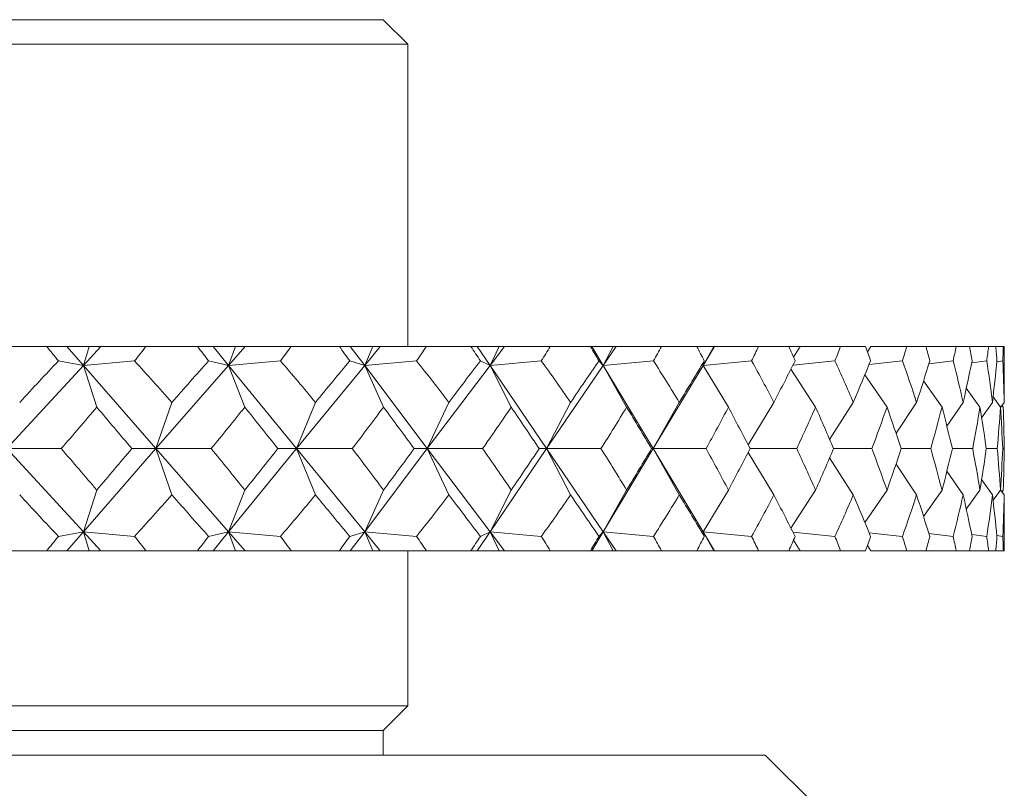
# Model space of a CAD drawing. Header units: inches. Extents: x 2 to 28.2, y 1.1 to 20.8.
# Tile 15 of 22: x 17.071 to 17.674, y 14.787 to 15.258. Entities that reach past the tile are written whole.
import ezdxf

# ---------------------------------------------------------------- set-up
doc = ezdxf.new("R2010")
doc.units = ezdxf.units.IN
doc.header["$MEASUREMENT"] = 0

msp = doc.modelspace()

# ---------------------------------------------------------------- linework, layer by layer
at = {"color": 7, "linetype": 'Continuous', "lineweight": 15}
for p, q in [((16.07351, 15.25785), (17.29351, 15.25785)), ((17.30851, 15.24285), (17.29351, 15.25785)), ((17.30851, 15.24285), (16.05851, 15.24285)), ((17.30851, 15.05785), (17.30851, 15.24285)), ((17.08763, 15.05785), (17.05447, 15.05785)), ((17.08763, 15.05785), (17.09986, 15.05785)), ((17.09986, 15.05785), (17.11006, 15.04619)), ((17.09986, 15.05785), (17.11356, 15.05785)), ((17.11356, 15.05785), (17.11006, 15.04619)), ((17.12079, 15.05785), (17.11006, 15.04619)), ((17.11356, 15.05785), (17.12079, 15.05785)), ((17.12079, 15.05785), (17.14838, 15.05785)), ((17.17988, 15.05785), (17.14838, 15.05785)), ((17.17988, 15.05785), (17.18939, 15.05785)), ((17.18939, 15.05785), (17.19894, 15.04619)), ((17.18939, 15.05785), (17.20317, 15.05785)), ((17.20914, 15.05785), (17.19894, 15.04619)), ((17.20317, 15.05785), (17.19894, 15.04619)), ((17.20317, 15.05785), (17.20914, 15.05785)), ((17.20914, 15.05785), (17.2372, 15.05785)), ((17.2667, 15.05785), (17.2372, 15.05785)), ((17.2667, 15.05785), (17.27338, 15.05785)), ((17.27338, 15.05785), (17.28218, 15.04619)), ((17.27338, 15.05785), (17.28708, 15.05785)), ((17.28708, 15.05785), (17.28218, 15.04619)), ((17.29172, 15.05785), (17.28218, 15.04619)), ((17.28708, 15.05785), (17.29172, 15.05785)), ((17.29172, 15.05785), (17.31995, 15.05785)), ((17.34713, 15.05785), (17.31995, 15.05785)), ((17.34713, 15.05785), (17.3509, 15.05785)), ((17.3509, 15.05785), (17.35885, 15.04619)), ((17.3509, 15.05785), (17.36439, 15.05785)), ((17.36439, 15.05785), (17.35885, 15.04619)), ((17.36765, 15.05785), (17.35885, 15.04619)), ((17.36439, 15.05785), (17.36765, 15.05785)), ((17.36765, 15.05785), (17.39573, 15.05785)), ((17.42028, 15.05785), (17.39573, 15.05785)), ((17.42028, 15.05785), (17.42111, 15.05785)), ((17.42111, 15.05785), (17.42813, 15.04619)), ((17.42111, 15.05785), (17.43423, 15.05785)), ((17.43423, 15.05785), (17.42813, 15.04619)), ((17.43607, 15.05785), (17.42813, 15.04619)), ((17.43423, 15.05785), (17.43607, 15.05785)), ((17.43607, 15.05785), (17.46371, 15.05785)), ((17.48537, 15.05785), (17.46371, 15.05785)), ((17.48537, 15.05785), (17.49585, 15.05785)), ((17.49585, 15.05785), (17.48924, 15.04619)), ((17.49625, 15.05785), (17.48924, 15.04619)), ((17.49585, 15.05785), (17.49625, 15.05785)), ((17.49625, 15.05785), (17.52313, 15.05785)), ((17.54167, 15.05785), (17.52313, 15.05785)), ((17.54167, 15.05785), (17.54857, 15.05785)), ((17.54857, 15.05785), (17.5446, 15.05127)), ((17.54857, 15.05785), (17.57336, 15.05785)), ((17.58856, 15.05785), (17.57336, 15.05785)), ((17.59181, 15.05785), (17.58974, 15.05459)), ((17.59181, 15.05785), (17.61384, 15.05785)), ((17.62554, 15.05785), (17.61384, 15.05785)), ((17.62554, 15.05785), (17.64413, 15.05785)), ((17.6522, 15.05785), (17.64413, 15.05785)), ((17.6522, 15.05785), (17.66389, 15.05785)), ((17.66825, 15.05785), (17.66389, 15.05785)), ((17.66825, 15.05785), (17.67291, 15.05785)), ((17.6735, 15.05785), (17.67291, 15.05785)), ((17.67351, 15.03987), (17.67351, 15.05785)), ((17.11006, 15.04619), (17.09482, 15.04906)), ((17.11006, 15.04619), (17.1414, 15.04906)), ((17.19894, 15.04619), (17.1867, 15.04906)), ((17.19894, 15.04619), (17.23064, 15.04906)), ((17.28218, 15.04619), (17.27306, 15.04906)), ((17.28218, 15.04619), (17.31389, 15.04906)), ((17.35885, 15.04619), (17.35296, 15.04906)), ((17.35885, 15.04619), (17.39023, 15.04906)), ((17.42813, 15.04619), (17.42553, 15.04906)), ((17.42813, 15.04619), (17.45882, 15.04906)), ((17.48924, 15.04619), (17.48997, 15.04906)), ((17.48924, 15.04619), (17.51892, 15.04906)), ((17.54424, 15.04646), (17.56987, 15.04906)), ((17.59083, 15.04688), (17.61111, 15.04906)), ((17.6274, 15.04734), (17.64219, 15.04906)), ((17.65356, 15.04789), (17.66276, 15.04906)), ((17.66898, 15.04854), (17.6726, 15.04906)), ((17.11006, 15.04619), (17.06328, 14.99535)), ((17.11826, 15.0208), (17.11006, 15.04619)), ((17.11006, 15.04619), (17.1545, 14.99535)), ((17.19894, 15.04619), (17.1545, 14.99535)), ((17.20885, 15.0208), (17.19894, 15.04619)), ((17.19894, 15.04619), (17.24056, 14.99535)), ((17.28218, 15.04619), (17.24056, 14.99535)), ((17.29368, 15.0208), (17.28218, 15.04619)), ((17.28218, 15.04619), (17.32051, 14.99535)), ((17.35885, 15.04619), (17.32051, 14.99535)), ((17.37183, 15.0208), (17.35885, 15.04619)), ((17.35885, 15.04619), (17.39349, 14.99535)), ((17.42813, 15.04619), (17.39349, 14.99535)), ((17.44244, 15.0208), (17.42813, 15.04619)), ((17.42813, 15.04619), (17.45868, 14.99535)), ((17.48924, 15.04619), (17.45868, 14.99535)), ((17.50473, 15.0208), (17.48924, 15.04619)), ((17.55802, 15.0208), (17.54297, 15.04397)), ((17.60174, 15.0208), (17.58822, 15.04061)), ((17.63539, 15.0208), (17.62408, 15.0368)), ((17.65861, 15.0208), (17.65025, 15.03234)), ((17.67115, 15.0208), (17.66663, 15.02697)), ((17.1545, 14.99535), (17.16421, 15.02363)), ((17.24056, 14.99535), (17.25204, 15.02363)), ((17.32051, 14.99535), (17.33365, 15.02363)), ((17.39349, 14.99535), (17.40813, 15.02363)), ((17.45868, 14.99535), (17.47467, 15.02363)), ((17.51677, 14.99762), (17.53254, 15.02363)), ((17.56661, 15.00102), (17.58111, 15.02363)), ((17.60726, 15.00481), (17.61985, 15.02363)), ((17.63834, 15.00914), (17.64832, 15.02363)), ((17.65965, 15.01426), (17.66623, 15.02363)), ((17.67117, 15.02052), (17.67337, 15.02363)), ((17.67287, 15.0208), (17.6721, 15.02184)), ((17.11006, 14.94451), (17.06328, 14.99535)), ((17.06328, 14.99535), (17.09648, 14.99535)), ((17.11006, 14.94451), (17.1545, 14.99535)), ((17.1545, 14.99535), (17.13978, 14.99535)), ((17.1545, 14.99535), (17.16421, 14.96707)), ((17.19894, 14.94451), (17.1545, 14.99535)), ((17.1545, 14.99535), (17.18827, 14.99535)), ((17.19894, 14.94451), (17.24056, 14.99535)), ((17.24056, 14.99535), (17.22912, 14.99535)), ((17.24056, 14.99535), (17.25204, 14.96707)), ((17.28218, 14.94451), (17.24056, 14.99535)), ((17.24056, 14.99535), (17.27453, 14.99535)), ((17.28218, 14.94451), (17.32051, 14.99535)), ((17.32051, 14.99535), (17.31248, 14.99535)), ((17.32051, 14.99535), (17.33365, 14.96707)), ((17.35885, 14.94451), (17.32051, 14.99535)), ((17.32051, 14.99535), (17.35431, 14.99535)), ((17.35885, 14.94451), (17.39349, 14.99535)), ((17.39349, 14.99535), (17.38894, 14.99535)), ((17.39349, 14.99535), (17.40813, 14.96707)), ((17.42813, 14.94451), (17.39349, 14.99535)), ((17.39349, 14.99535), (17.42674, 14.99535)), ((17.42813, 14.94451), (17.45868, 14.99535)), ((17.45868, 14.99535), (17.45768, 14.99535)), ((17.45868, 14.99535), (17.47467, 14.96707)), ((17.48924, 14.94451), (17.45868, 14.99535)), ((17.45868, 14.99535), (17.49103, 14.99535)), ((17.51794, 14.99535), (17.54647, 14.99535)), ((17.56906, 14.99535), (17.59246, 14.99535)), ((17.61047, 14.99535), (17.62849, 14.99535)), ((17.64173, 14.99535), (17.65416, 14.99535)), ((17.66249, 14.99535), (17.6692, 14.99535)), ((17.67252, 14.99535), (17.67344, 14.99535)), ((17.51677, 14.99308), (17.53254, 14.96707)), ((17.56661, 14.98968), (17.58111, 14.96707)), ((17.60726, 14.98589), (17.61985, 14.96707)), ((17.63834, 14.98156), (17.64832, 14.96707)), ((17.65965, 14.97644), (17.66623, 14.96707)), ((17.11006, 14.94451), (17.11826, 14.9699)), ((17.19894, 14.94451), (17.20885, 14.9699)), ((17.28218, 14.94451), (17.29368, 14.9699)), ((17.35885, 14.94451), (17.37183, 14.9699)), ((17.42813, 14.94451), (17.44244, 14.9699)), ((17.48924, 14.94451), (17.50473, 14.9699)), ((17.54297, 14.94673), (17.55802, 14.9699)), ((17.58822, 14.95009), (17.60174, 14.9699)), ((17.62408, 14.9539), (17.63539, 14.9699)), ((17.65025, 14.95836), (17.65861, 14.9699)), ((17.66663, 14.96373), (17.67115, 14.9699)), ((17.67117, 14.97018), (17.67337, 14.96707)), ((17.6721, 14.96886), (17.67287, 14.9699)), ((17.67351, 14.93285), (17.67351, 14.95083)), ((17.09482, 14.94164), (17.11006, 14.94451)), ((17.09986, 14.93285), (17.11006, 14.94451)), ((17.11006, 14.94451), (17.11356, 14.93285)), ((17.12079, 14.93285), (17.11006, 14.94451)), ((17.1414, 14.94164), (17.11006, 14.94451)), ((17.1867, 14.94164), (17.19894, 14.94451)), ((17.18939, 14.93285), (17.19894, 14.94451)), ((17.19894, 14.94451), (17.20317, 14.93285)), ((17.20914, 14.93285), (17.19894, 14.94451)), ((17.23064, 14.94164), (17.19894, 14.94451)), ((17.27306, 14.94164), (17.28218, 14.94451)), ((17.27338, 14.93285), (17.28218, 14.94451)), ((17.28218, 14.94451), (17.28708, 14.93285)), ((17.29172, 14.93285), (17.28218, 14.94451)), ((17.31389, 14.94164), (17.28218, 14.94451)), ((17.3509, 14.93285), (17.35885, 14.94451)), ((17.35296, 14.94164), (17.35885, 14.94451)), ((17.35885, 14.94451), (17.36439, 14.93285)), ((17.36765, 14.93285), (17.35885, 14.94451)), ((17.39023, 14.94164), (17.35885, 14.94451)), ((17.42111, 14.93285), (17.42813, 14.94451)), ((17.42553, 14.94164), (17.42813, 14.94451)), ((17.42813, 14.94451), (17.43423, 14.93285)), ((17.43607, 14.93285), (17.42813, 14.94451)), ((17.45882, 14.94164), (17.42813, 14.94451)), ((17.48997, 14.94164), (17.48924, 14.94451)), ((17.48924, 14.94451), (17.49585, 14.93285)), ((17.49625, 14.93285), (17.48924, 14.94451)), ((17.51892, 14.94164), (17.48924, 14.94451)), ((17.56987, 14.94164), (17.54424, 14.94424)), ((17.5446, 14.93943), (17.54857, 14.93285)), ((17.61111, 14.94164), (17.59083, 14.94382)), ((17.64219, 14.94164), (17.6274, 14.94336)), ((17.66276, 14.94164), (17.65356, 14.94281)), ((17.6726, 14.94164), (17.66898, 14.94216)), ((17.58974, 14.93611), (17.59181, 14.93285)), ((17.08763, 14.93285), (17.05447, 14.93285)), ((17.08763, 14.93285), (17.09986, 14.93285)), ((17.09986, 14.93285), (17.11356, 14.93285)), ((17.11356, 14.93285), (17.12079, 14.93285)), ((17.12079, 14.93285), (17.14838, 14.93285)), ((17.17988, 14.93285), (17.14838, 14.93285)), ((17.17988, 14.93285), (17.18939, 14.93285)), ((17.18939, 14.93285), (17.20317, 14.93285)), ((17.20317, 14.93285), (17.20914, 14.93285)), ((17.20914, 14.93285), (17.2372, 14.93285)), ((17.2667, 14.93285), (17.2372, 14.93285)), ((17.2667, 14.93285), (17.27338, 14.93285)), ((17.27338, 14.93285), (17.28708, 14.93285)), ((17.28708, 14.93285), (17.29172, 14.93285)), ((17.29172, 14.93285), (17.31995, 14.93285)), ((17.30851, 14.83785), (17.30851, 14.93285)), ((17.34713, 14.93285), (17.31995, 14.93285)), ((17.34713, 14.93285), (17.3509, 14.93285)), ((17.3509, 14.93285), (17.36439, 14.93285)), ((17.36439, 14.93285), (17.36765, 14.93285)), ((17.36765, 14.93285), (17.39573, 14.93285)), ((17.42028, 14.93285), (17.39573, 14.93285)), ((17.42028, 14.93285), (17.42111, 14.93285)), ((17.42111, 14.93285), (17.43423, 14.93285)), ((17.43423, 14.93285), (17.43607, 14.93285)), ((17.43607, 14.93285), (17.46371, 14.93285)), ((17.48537, 14.93285), (17.46371, 14.93285)), ((17.48537, 14.93285), (17.49585, 14.93285)), ((17.49585, 14.93285), (17.49625, 14.93285)), ((17.49625, 14.93285), (17.52313, 14.93285)), ((17.54167, 14.93285), (17.52313, 14.93285)), ((17.54167, 14.93285), (17.54857, 14.93285)), ((17.54857, 14.93285), (17.57336, 14.93285)), ((17.58856, 14.93285), (17.57336, 14.93285)), ((17.59181, 14.93285), (17.61384, 14.93285)), ((17.62554, 14.93285), (17.61384, 14.93285)), ((17.62554, 14.93285), (17.64413, 14.93285)), ((17.6522, 14.93285), (17.64413, 14.93285)), ((17.6522, 14.93285), (17.66389, 14.93285)), ((17.66825, 14.93285), (17.66389, 14.93285)), ((17.66825, 14.93285), (17.67291, 14.93285)), ((17.6735, 14.93285), (17.67291, 14.93285)), ((16.05851, 14.83785), (17.30851, 14.83785)), ((17.29351, 14.82285), (17.30851, 14.83785)), ((16.07351, 14.82285), (17.29351, 14.82285)), ((17.29351, 14.80785), (17.29351, 14.82285)), ((15.83976, 14.80785), (17.52726, 14.80785)), ((17.55851, 14.7766), (17.52726, 14.80785))]:
    msp.add_line(p, q, dxfattribs=at)
for centre, major_axis, ratio, start_param, end_param in [((16.68351, 16.36714), (-0.93261, 1.70508), 0.19481, 2.333441, 2.341414), ((16.68351, 16.36714), (0.30285, 1.70655), 0.552306, 3.933322, 3.941295), ((16.68351, 16.36714), (-0.95665, 1.70879), 0.149112, 2.356307, 2.36428), ((16.68351, 16.36714), (0.15916, 1.71232), 0.570642, 3.888609, 3.896582), ((16.68351, 16.36714), (-0.974, 1.71176), 0.103552, 2.38074, 2.388713), ((16.68351, 16.36714), (0.00557, 1.71473), 0.577342, 3.837496, 3.845469), ((16.68351, 16.36714), (-0.98498, 1.71377), 0.058111, 2.406207, 2.41418), ((16.68351, 16.36714), (-0.14837, 1.71263), 0.571529, 3.786145, 3.794118), ((16.68351, 16.36714), (-0.98976, 1.71468), 0.012745, 2.432237, 2.44021), ((16.68351, 16.36714), (-0.29303, 1.70703), 0.553967, 3.740808, 3.748781), ((16.68351, 16.36714), (-0.98842, 1.71443), 0.032604, 3.816823, 3.824796), ((16.68351, 16.36714), (-0.42205, 1.70026), 0.526703, 3.705616, 3.713589), ((16.68351, 16.36714), (-0.98094, 1.71302), 0.077997, 3.790984, 3.798957), ((16.68351, 16.36714), (-0.53324, 1.69452), 0.492245, 3.681938, 3.689911), ((16.68351, 16.36714), (-0.9672, 1.71057), 0.123486, 3.765909, 3.773882), ((16.68351, 16.36714), (-0.62735, 1.69103), 0.452894, 3.669156, 3.677129), ((16.68351, 16.36714), (-0.94697, 1.70724), 0.169107, 3.742093, 3.750066), ((16.68351, 16.36714), (-0.70635, 1.69004), 0.410444, 3.665729, 3.673702), ((16.68351, 16.36714), (-0.91987, 1.7033), 0.214858, 3.7201, 3.728073), ((16.68351, 16.36714), (-0.77239, 1.69124), 0.366167, 3.669923, 3.677896), ((16.68351, 16.36714), (-0.88538, 1.69913), 0.260688, 3.700606, 3.708578), ((16.68351, 16.36714), (-0.82738, 1.69405), 0.320911, 3.68015, 3.688122), ((16.68351, 13.62356), (0.90144, 1.70096), 0.240616, 0.716139, 0.742312), ((16.68351, 13.62356), (-0.15916, 1.71232), 0.570642, 5.614716, 5.640889), ((16.68351, 13.62356), (0.93261, 1.70508), 0.19481, 0.695459, 0.721633), ((16.68351, 13.62356), (-0.00557, 1.71473), 0.577342, 5.665829, 5.692002), ((16.68351, 13.62356), (0.95665, 1.70879), 0.149112, 0.672593, 0.698766), ((16.68351, 13.62356), (0.14837, 1.71263), 0.571529, 5.71718, 5.743353), ((16.68351, 13.62356), (0.974, 1.71176), 0.103552, 0.64816, 0.674333), ((16.68351, 13.62356), (0.29303, 1.70703), 0.553967, 5.762516, 5.78869), ((16.68351, 13.62356), (0.98498, 1.71377), 0.058111, 0.622693, 0.648866), ((16.68351, 13.62356), (0.42205, 1.70026), 0.526703, 5.797709, 5.823882), ((16.68351, 13.62356), (0.98976, 1.71468), 0.012745, 0.596663, 0.622836), ((16.68351, 13.62356), (0.53324, 1.69452), 0.492245, 5.821386, 5.847559), ((16.68351, 13.62356), (0.98842, 1.71443), 0.032604, 5.686501, 5.712674), ((16.68351, 13.62356), (0.62735, 1.69103), 0.452894, 5.834168, 5.860341), ((16.68351, 13.62356), (0.98094, 1.71302), 0.077997, 5.71234, 5.738513), ((16.68351, 13.62356), (0.70635, 1.69004), 0.410444, 5.837595, 5.863768), ((16.68351, 13.62356), (0.9672, 1.71057), 0.123486, 5.737415, 5.763588), ((16.68351, 13.62356), (0.77239, 1.69124), 0.366167, 5.833402, 5.859575), ((16.68351, 13.62356), (0.94697, 1.70724), 0.169107, 5.761232, 5.787405), ((16.68351, 13.62356), (0.82738, 1.69405), 0.320911, 5.823175, 5.849348), ((16.68351, 13.62356), (0.91987, 1.7033), 0.214858, 5.783224, 5.809397), ((16.68351, 13.62356), (0.8728, 1.69782), 0.275208, 5.808249, 5.834422), ((16.68351, 13.62356), (0.88538, 1.69913), 0.260688, 5.802719, 5.819312), ((16.68351, 16.36714), (0.30285, 1.70655), 0.552306, 3.882794, 3.907135), ((16.68351, 16.36714), (-0.93261, 1.70508), 0.19481, 2.3676, 2.391942), ((16.68351, 16.36714), (0.15916, 1.71232), 0.570642, 3.838081, 3.862422), ((16.68351, 16.36714), (-0.95665, 1.70879), 0.149112, 2.390467, 2.414808), ((16.68351, 16.36714), (0.00557, 1.71473), 0.577342, 3.786968, 3.811309), ((16.68351, 16.36714), (-0.974, 1.71176), 0.103552, 2.414899, 2.439241), ((16.68351, 16.36714), (-0.14837, 1.71263), 0.571529, 3.735617, 3.759958), ((16.68351, 16.36714), (-0.98498, 1.71377), 0.058111, 2.440367, 2.464708), ((16.68351, 16.36714), (-0.29303, 1.70703), 0.553967, 3.69028, 3.714622), ((16.68351, 16.36714), (-0.98976, 1.71468), 0.012745, 2.466397, 2.490738), ((16.68351, 16.36714), (-0.42205, 1.70026), 0.526703, 3.655088, 3.679429), ((16.68351, 16.36714), (-0.98842, 1.71443), 0.032604, 3.766296, 3.790637), ((16.68351, 16.36714), (-0.53324, 1.69452), 0.492245, 3.63141, 3.655752), ((16.68351, 16.36714), (-0.98094, 1.71302), 0.077997, 3.740457, 3.764798), ((16.68351, 16.36714), (-0.62735, 1.69103), 0.452894, 3.618628, 3.64297), ((16.68351, 16.36714), (-0.9672, 1.71057), 0.123486, 3.715381, 3.739723), ((16.68351, 16.36714), (-0.70635, 1.69004), 0.410444, 3.615201, 3.639543), ((16.68351, 16.36714), (-0.94697, 1.70724), 0.169107, 3.691565, 3.715906), ((16.68351, 16.36714), (-0.77239, 1.69124), 0.366167, 3.619395, 3.643736), ((16.68351, 16.36714), (-0.91987, 1.7033), 0.214858, 3.669573, 3.693914), ((16.68351, 16.36714), (-0.82738, 1.69405), 0.320911, 3.629622, 3.653963), ((16.68351, 16.36714), (-0.88538, 1.69913), 0.260688, 3.650078, 3.674419), ((16.68351, 16.36714), (-0.8728, 1.69782), 0.275208, 3.644548, 3.668889), ((16.68351, 13.62356), (-0.30285, 1.70655), 0.552306, 5.517643, 5.541984), ((16.68351, 13.62356), (0.93261, 1.70508), 0.19481, 0.749651, 0.773992), ((16.68351, 13.62356), (-0.15916, 1.71232), 0.570642, 5.562356, 5.586697), ((16.68351, 13.62356), (0.95665, 1.70879), 0.149112, 0.726784, 0.751126), ((16.68351, 13.62356), (-0.00557, 1.71473), 0.577342, 5.613469, 5.63781), ((16.68351, 13.62356), (0.974, 1.71176), 0.103552, 0.702352, 0.726693), ((16.68351, 13.62356), (0.14837, 1.71263), 0.571529, 5.66482, 5.689161), ((16.68351, 13.62356), (0.98498, 1.71377), 0.058111, 0.676885, 0.701226), ((16.68351, 13.62356), (0.29303, 1.70703), 0.553967, 5.710156, 5.734498), ((16.68351, 13.62356), (0.98976, 1.71468), 0.012745, 0.650855, 0.675196), ((16.68351, 13.62356), (0.42205, 1.70026), 0.526703, 5.745349, 5.76969), ((16.68351, 13.62356), (0.98842, 1.71443), 0.032604, 5.634141, 5.658482), ((16.68351, 13.62356), (0.53324, 1.69452), 0.492245, 5.769026, 5.793368), ((16.68351, 13.62356), (0.98094, 1.71302), 0.077997, 5.65998, 5.684321), ((16.68351, 13.62356), (0.62735, 1.69103), 0.452894, 5.781808, 5.806149), ((16.68351, 13.62356), (0.9672, 1.71057), 0.123486, 5.685055, 5.709397), ((16.68351, 13.62356), (0.70635, 1.69004), 0.410444, 5.785235, 5.809576), ((16.68351, 13.62356), (0.94697, 1.70724), 0.169107, 5.708872, 5.733213), ((16.68351, 13.62356), (0.77239, 1.69124), 0.366167, 5.781042, 5.805383), ((16.68351, 13.62356), (0.91987, 1.7033), 0.214858, 5.730864, 5.755205), ((16.68351, 13.62356), (0.82738, 1.69405), 0.320911, 5.770815, 5.795156), ((16.68351, 13.62356), (0.88538, 1.69913), 0.260688, 5.750359, 5.7747), ((16.68351, 13.62356), (0.8728, 1.69782), 0.275208, 5.755889, 5.78023), ((16.68351, 16.36714), (-0.90144, 1.70096), 0.240616, 2.399281, 2.425454), ((16.68351, 16.36714), (0.15916, 1.71232), 0.570642, 3.783889, 3.810062), ((16.68351, 16.36714), (-0.93261, 1.70508), 0.19481, 2.41996, 2.446133), ((16.68351, 16.36714), (0.00557, 1.71473), 0.577342, 3.732776, 3.758949), ((16.68351, 16.36714), (-0.95665, 1.70879), 0.149112, 2.442827, 2.469), ((16.68351, 16.36714), (-0.14837, 1.71263), 0.571529, 3.681425, 3.707598), ((16.68351, 16.36714), (-0.974, 1.71176), 0.103552, 2.467259, 2.493433), ((16.68351, 16.36714), (-0.29303, 1.70703), 0.553967, 3.636088, 3.662262), ((16.68351, 16.36714), (-0.98498, 1.71377), 0.058111, 2.492727, 2.5189), ((16.68351, 16.36714), (-0.42205, 1.70026), 0.526703, 3.600896, 3.627069), ((16.68351, 16.36714), (-0.98976, 1.71468), 0.012745, 2.518757, 2.54493), ((16.68351, 16.36714), (-0.53324, 1.69452), 0.492245, 3.577218, 3.603392), ((16.68351, 16.36714), (-0.98842, 1.71443), 0.032604, 3.712104, 3.738277), ((16.68351, 16.36714), (-0.62735, 1.69103), 0.452894, 3.564437, 3.59061), ((16.68351, 16.36714), (-0.98094, 1.71302), 0.077997, 3.686265, 3.712438), ((16.68351, 16.36714), (-0.70635, 1.69004), 0.410444, 3.56101, 3.587183), ((16.68351, 16.36714), (-0.9672, 1.71057), 0.123486, 3.661189, 3.687363), ((16.68351, 16.36714), (-0.77239, 1.69124), 0.366167, 3.565203, 3.591376), ((16.68351, 16.36714), (-0.94697, 1.70724), 0.169107, 3.637373, 3.663546), ((16.68351, 16.36714), (-0.82738, 1.69405), 0.320911, 3.57543, 3.601603), ((16.68351, 16.36714), (-0.91987, 1.7033), 0.214858, 3.615381, 3.641554), ((16.68351, 16.36714), (-0.8728, 1.69782), 0.275208, 3.590356, 3.616529), ((16.68351, 16.36714), (-0.88538, 1.69913), 0.260688, 3.605466, 3.622059), ((16.68351, 13.62356), (0.93261, 1.70508), 0.19481, 0.800179, 0.808152), ((16.68351, 13.62356), (-0.30285, 1.70655), 0.552306, 5.483483, 5.491456), ((16.68351, 13.62356), (0.95665, 1.70879), 0.149112, 0.777312, 0.785285), ((16.68351, 13.62356), (-0.15916, 1.71232), 0.570642, 5.528196, 5.536169), ((16.68351, 13.62356), (0.974, 1.71176), 0.103552, 0.75288, 0.760853), ((16.68351, 13.62356), (-0.00557, 1.71473), 0.577342, 5.579309, 5.587282), ((16.68351, 13.62356), (0.98498, 1.71377), 0.058111, 0.727412, 0.735385), ((16.68351, 13.62356), (0.14837, 1.71263), 0.571529, 5.63066, 5.638633), ((16.68351, 13.62356), (0.98976, 1.71468), 0.012745, 0.701382, 0.709355), ((16.68351, 13.62356), (0.29303, 1.70703), 0.553967, 5.675997, 5.68397), ((16.68351, 13.62356), (0.98842, 1.71443), 0.032604, 5.599982, 5.607954), ((16.68351, 13.62356), (0.42205, 1.70026), 0.526703, 5.711189, 5.719162), ((16.68351, 13.62356), (0.98094, 1.71302), 0.077997, 5.625821, 5.633794), ((16.68351, 13.62356), (0.53324, 1.69452), 0.492245, 5.734867, 5.74284), ((16.68351, 13.62356), (0.9672, 1.71057), 0.123486, 5.650896, 5.658869), ((16.68351, 13.62356), (0.62735, 1.69103), 0.452894, 5.747649, 5.755622), ((16.68351, 13.62356), (0.94697, 1.70724), 0.169107, 5.674712, 5.682685), ((16.68351, 13.62356), (0.70635, 1.69004), 0.410444, 5.751076, 5.759049), ((16.68351, 13.62356), (0.91987, 1.7033), 0.214858, 5.696705, 5.704677), ((16.68351, 13.62356), (0.77239, 1.69124), 0.366167, 5.746882, 5.754855), ((16.68351, 13.62356), (0.88538, 1.69913), 0.260688, 5.716199, 5.724172), ((16.68351, 13.62356), (0.82738, 1.69405), 0.320911, 5.736655, 5.744628)]:
    msp.add_ellipse(centre, major_axis=major_axis, ratio=ratio, start_param=start_param, end_param=end_param, dxfattribs=at)

doc.saveas('drawing.dxf')
